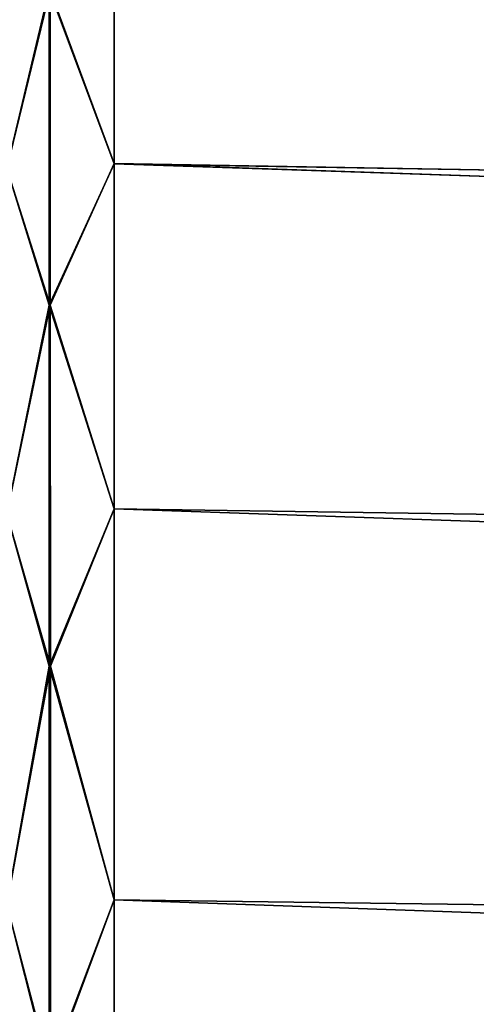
# Model space of a CAD drawing. Header units: metres. Extents: x -2 to 85, y -75 to 96.
# Tile 250 of 256: x 13.262 to 13.688, y -25.781 to -24.863. Entities that reach past the tile are written whole.
import ezdxf

# ---------------------------------------------------------------- set-up
doc = ezdxf.new("R2010")
doc.units = ezdxf.units.M
doc.layers.add('solid_20204500', color=7, linetype='CONTINUOUS')

msp = doc.modelspace()

# ---------------------------------------------------------------- linework, layer by layer
at = {"layer": 'solid_20204500'}
for points in [[(13.349999, -24.486418, 3.617811), (29.895073, -25.025606, 3.884346), (29.895073, -24.821701, 3.123378)], [(13.349999, -24.486418, 3.617811), (13.349999, -24.719421, 4.396794), (29.895073, -25.025606, 3.884346)], [(13.349999, -24.486441, -3.617785), (29.89506, -24.821676, -3.123276), (29.895056, -25.025576, -3.884246)], [(13.349999, -24.71945, -4.396765), (13.349999, -24.486441, -3.617785), (29.895056, -25.025576, -3.884246)], [(13.289529, -24.835369, -4.732607), (13.349999, -24.71945, -4.396765), (13.349999, -24.99732, -5.160892)], [(13.290444, -24.835493, 4.733077), (13.349999, -24.997288, 5.160924), (13.349999, -24.719421, 4.396794)], [(13.349999, -24.719421, 4.396794), (29.895073, -25.273413, 4.63217), (29.895073, -25.025606, 3.884346)], [(13.349999, -24.719421, 4.396794), (13.349999, -24.997288, 5.160924), (29.895073, -25.273413, 4.63217)], [(13.349999, -24.71945, -4.396765), (29.895056, -25.025576, -3.884246), (29.895054, -25.273376, -4.632072)], [(13.349999, -24.99732, -5.160892), (13.349999, -24.71945, -4.396765), (29.895054, -25.273376, -4.632072)], [(13.250067, -24.724205, 4.395306), (13.250059, -25.001974, 5.15916), (13.290444, -24.835493, 4.733077)], [(13.250152, -25.001955, -5.158951), (13.250145, -24.724188, -4.395096), (13.289529, -24.835369, -4.732607)], [(13.250059, -25.001974, 5.15916), (13.290568, -25.129377, 5.482101), (13.290444, -24.835493, 4.733077)], [(13.250152, -25.001955, -5.158951), (13.289529, -24.835369, -4.732607), (13.289528, -25.129238, -5.481646)], [(13.289529, -24.835369, -4.732607), (13.349999, -24.99732, -5.160892), (13.289528, -25.129238, -5.481646)], [(13.290568, -25.129377, 5.482101), (13.349999, -24.997288, 5.160924), (13.290444, -24.835493, 4.733077)], [(13.250059, -25.001974, 5.15916), (13.250052, -25.323652, 5.905586), (13.290568, -25.129377, 5.482101)], [(13.250157, -25.323629, -5.905378), (13.250152, -25.001955, -5.158951), (13.289528, -25.129238, -5.481646)], [(13.289528, -25.129238, -5.481646), (13.349999, -24.99732, -5.160892), (13.349999, -25.319115, -5.907584)], [(13.290568, -25.129377, 5.482101), (13.349999, -25.31908, 5.907621), (13.349999, -24.997288, 5.160924)], [(13.349999, -24.997288, 5.160924), (29.895073, -25.564281, 5.36432), (29.895073, -25.273413, 4.63217)], [(13.349999, -24.997288, 5.160924), (13.349999, -25.31908, 5.907621), (29.895073, -25.564281, 5.36432)], [(13.349999, -24.99732, -5.160892), (29.895054, -25.273376, -4.632072), (29.89505, -25.56424, -5.364225)], [(13.349999, -25.319115, -5.907584), (13.349999, -24.99732, -5.160892), (29.89505, -25.56424, -5.364225)], [(13.250052, -25.323652, 5.905586), (13.290689, -25.465839, 6.212991), (13.290568, -25.129377, 5.482101)], [(13.250157, -25.323629, -5.905378), (13.289528, -25.129238, -5.481646), (13.289528, -25.465685, -6.21255)], [(13.289528, -25.129238, -5.481646), (13.349999, -25.319115, -5.907584), (13.289528, -25.465685, -6.21255)], [(13.290689, -25.465839, 6.212991), (13.349999, -25.31908, 5.907621), (13.290568, -25.129377, 5.482101)], [(13.250052, -25.323652, 5.905586), (13.250046, -25.688152, 6.632064), (13.290689, -25.465839, 6.212991)], [(13.250164, -25.688128, -6.631857), (13.250157, -25.323629, -5.905378), (13.289528, -25.465685, -6.21255)], [(13.289528, -25.465685, -6.21255), (13.349999, -25.319115, -5.907584), (13.349999, -25.683746, -6.63432)], [(13.290689, -25.465839, 6.212991), (13.349999, -25.683708, 6.634362), (13.349999, -25.31908, 5.907621)], [(13.349999, -25.31908, 5.907621), (29.895073, -25.897228, 6.078319), (29.895073, -25.564281, 5.36432)], [(13.349999, -25.31908, 5.907621), (13.349999, -25.683708, 6.634362), (29.895073, -25.897228, 6.078319)], [(13.349999, -25.319115, -5.907584), (29.89505, -25.56424, -5.364225), (29.895046, -25.897182, -6.078228)], [(13.349999, -25.683746, -6.63432), (13.349999, -25.319115, -5.907584), (29.895046, -25.897182, -6.078228)], [(13.250046, -25.688152, 6.632064), (13.290807, -25.843765, 6.923328), (13.290689, -25.465839, 6.212991)], [(13.250164, -25.688128, -6.631857), (13.289528, -25.465685, -6.21255), (13.289529, -25.843597, -6.922903)], [(13.289528, -25.465685, -6.21255), (13.349999, -25.683746, -6.63432), (13.289529, -25.843597, -6.922903)], [(13.290807, -25.843765, 6.923328), (13.349999, -25.683708, 6.634362), (13.290689, -25.465839, 6.212991)], [(13.289529, -25.843597, -6.922903), (13.349999, -25.683746, -6.63432), (13.349999, -26.089983, -7.338645)], [(13.290807, -25.843765, 6.923328), (13.349999, -26.089941, 7.338692), (13.349999, -25.683708, 6.634362)], [(13.349999, -25.683708, 6.634362), (29.895071, -26.271128, 6.77175), (29.895073, -25.897228, 6.078319)], [(13.349999, -25.683708, 6.634362), (13.349999, -26.089941, 7.338692), (29.895071, -26.271128, 6.77175)], [(13.349999, -25.683746, -6.63432), (29.895046, -25.897182, -6.078228), (29.895044, -26.271076, -6.771663)], [(13.349999, -26.089983, -7.338645), (13.349999, -25.683746, -6.63432), (29.895044, -26.271076, -6.771663)], [(13.250046, -25.688152, 6.632064), (13.250039, -26.094242, 7.336138), (13.290807, -25.843765, 6.923328)], [(13.25017, -26.094213, -7.335933), (13.250164, -25.688128, -6.631857), (13.289529, -25.843597, -6.922903)]]:
    msp.add_3dface(points, dxfattribs=at)

doc.saveas('drawing.dxf')
